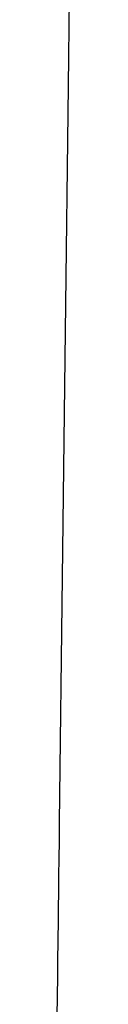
# Model space of a CAD drawing. Header units: millimetres. Extents: x 0 to 297, y 0 to 210.
# Tile 26 of 35: x 180.848 to 180.992, y 86.614 to 96.648. Entities that reach past the tile are written whole.
import ezdxf

# ---------------------------------------------------------------- set-up
doc = ezdxf.new("R2010")
doc.units = ezdxf.units.MM
doc.layers.add('ALL_ASSEM_MEMBER', color=7, linetype='CONTINUOUS')

msp = doc.modelspace()

# ---------------------------------------------------------------- linework, layer by layer
at = {"layer": 'ALL_ASSEM_MEMBER', "color": 7}
for p, q in [((180.991976, 98.47357), (180.961743, 95.971702)), ((180.961743, 95.971702), (180.931828, 93.469823)), ((180.931828, 93.469823), (180.901948, 90.967943)), ((180.901948, 90.967943), (180.871926, 88.466075)), ((180.871634, 88.433584), (180.871281, 88.401093)), ((180.871986, 88.466075), (180.871634, 88.433584)), ((180.870575, 88.336112), (180.870222, 88.303621)), ((180.870928, 88.368602), (180.870575, 88.336112)), ((180.871281, 88.401093), (180.870928, 88.368602)), ((180.869164, 88.206149), (180.868811, 88.173658)), ((180.869517, 88.238639), (180.869164, 88.206149)), ((180.86987, 88.27113), (180.869517, 88.238639)), ((180.870222, 88.303621), (180.86987, 88.27113)), ((180.868067, 88.141065), (180.864892, 87.883544)), ((180.868811, 88.173658), (180.868459, 88.141167)), ((180.864892, 87.883544), (180.859883, 87.470446)), ((180.859883, 87.470446), (180.854838, 87.057357)), ((180.854838, 87.057357), (180.853074, 86.901779)), ((180.853074, 86.901779), (180.847994, 86.488691))]:
    msp.add_line(p, q, dxfattribs=at)

doc.saveas('drawing.dxf')
